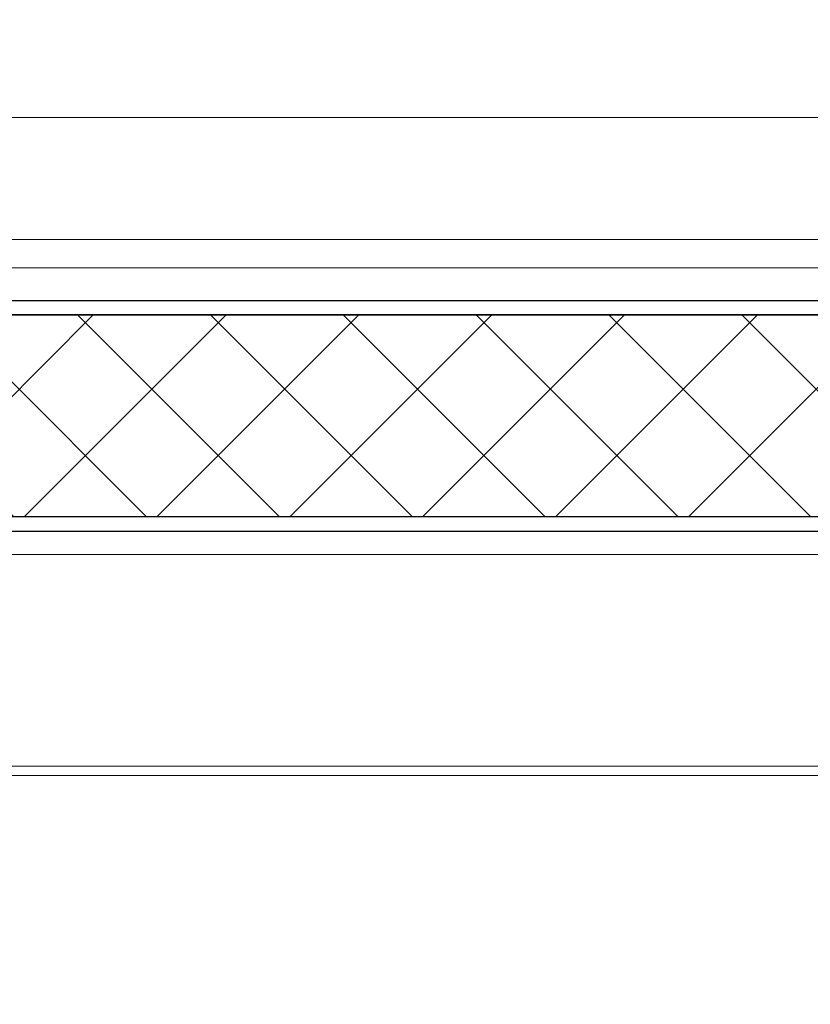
# Model space of a CAD drawing. Header units: millimetres. Extents: x 3652085 to 3778338, y -303702 to -273644.
# Tile 31 of 256: x 3656635 to 3656719, y -276444 to -276339. Entities that reach past the tile are written whole.
import ezdxf

# ---------------------------------------------------------------- set-up
doc = ezdxf.new("R2010")
doc.units = ezdxf.units.MM
doc.linetypes.add('AUSGEZOGEN', pattern=[0])
doc.linetypes.add('HIDDEN2', pattern=[4.7624999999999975, 3.174999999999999, -1.587499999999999])
for name, color, linetype in [('!!!! BALCONY', 7, 'Continuous'), ('DOOR', 7, 'AUSGEZOGEN'), ('FITINGS', 7, 'Continuous')]:
    doc.layers.add(name, color=color, linetype=linetype)
doc.layers.add('DOOR-IDEN   (HAUSART)', color=43, linetype='Continuous', lineweight=5)

# ---------------------------------------------------------------- blocks, each defined once
blk = doc.blocks.new('240168_s')
at = {"layer": 'FITINGS', "color": 7, "linetype": 'Continuous', "lineweight": -3}
for points in [[(-12, 26.50000000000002), (-12, 70.49999999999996, -0.4142135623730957), (-10.50000000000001, 71.99999999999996), (127.2576258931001, 71.99999999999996, -0.208864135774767), (128.3580380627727, 71.51935914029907, -0.06663227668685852), (134.9329132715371, 62.19405644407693, -0.5632510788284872), (133.6031437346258, 60.00000000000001), (19.00000000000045, 60.00000000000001, 0.4142024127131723), (12, 53), (12, 15), (-12, 15), (-12, 19.50000000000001, 0.1155102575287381)], [(-15, 0), (15, 0), (15, 13, 0.414213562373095), (13, 15), (-13, 15, 0.414213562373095), (-15, 13)]]:
    blk.add_lwpolyline(points, format="xyb", close=True, dxfattribs=at)
blk.add_lwpolyline([(-11.80727157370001, 25.51975154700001), (-12.03, 25.13397459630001), (-12.03, 20.86602540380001), (-11.8072715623, 20.48024843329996)], dxfattribs=at)
blk = doc.blocks.new('A$C054672D4 (2-2)')
at = {"layer": 'DOOR', "linetype": 'Continuous', "lineweight": -3}
h = blk.add_hatch(dxfattribs=at)
h.set_pattern_fill('_USER', color=3, scale=10, angle=-45.00000000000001, style=0, double=1, pattern_type=0)
h.set_pattern_definition([(314.9999999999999, (666.1333966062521, 82.83489308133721), (7.071067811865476, 7.071067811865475), []), (44.99999999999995, (666.1333966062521, 82.83489308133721), (-7.071067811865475, 7.071067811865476), [])])
h.paths.add_polyline_path([(666.1333966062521, -138.3433931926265), (687.6319753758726, -138.3433931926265), (687.631975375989, 470.6569147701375), (666.1333966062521, 470.6569147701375)])
at = {"color": 252, "elevation": 33706.18410929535}
for points in [[(638.6319753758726, 401.9573217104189), (638.6319753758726, -143.8433931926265)], [(639.6319753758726, 401.9573217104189), (639.6319753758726, -130.6455647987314)], [(662.1319753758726, 401.9573217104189), (662.1319753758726, -124.8433931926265)], [(692.6319753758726, 401.9573217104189), (692.6319753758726, -122.8433931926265)], [(695.6319753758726, 401.9573217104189), (695.6319753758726, -122.8433931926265)], [(708.6319753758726, 401.9573217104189), (708.6319753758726, -129.6756288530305)]]:
    blk.add_lwpolyline(points, dxfattribs=at)
at = {"color": 7, "linetype": 'HIDDEN2', "ltscale": 5}
blk.add_arc((646.6153032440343, 543.6771682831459, 33706.18410929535), 741.5373520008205, 270.889844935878, 0.4247055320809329, dxfattribs=at)
at = {"layer": 'DOOR', "color": 7, "linetype": 'Continuous', "lineweight": -3, "elevation": 33706.18410929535}
for points in [[(664.6333966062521, 401.9573217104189), (664.6333966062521, -138.3433931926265), (666.1333966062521, -138.3433931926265), (666.1333966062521, 401.9573217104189)], [(666.1333966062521, -138.3433931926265), (687.6319753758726, -138.3433931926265), (687.6319753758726, 401.9573217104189)], [(687.6319753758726, 401.9573217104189), (687.6319753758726, -138.3433931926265), (689.1319753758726, -138.3433931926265), (689.1319753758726, 401.9573217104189)]]:
    blk.add_lwpolyline(points, dxfattribs=at)
at = {"layer": 'FITINGS', "color": 7, "linetype": 'Continuous', "lineweight": -3, "rotation": 90}
blk.add_blockref('240168_s', (638.6319753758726, -170.4621128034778, 33706.18410929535), dxfattribs=at)

msp = doc.modelspace()

# ---------------------------------------------------------------- hatches: boundary and pattern name
at = {"layer": '!!!! BALCONY', "linetype": 'Continuous', "lineweight": 13}
h = msp.add_hatch(dxfattribs=at)
h.set_pattern_fill('NET', color=252, scale=50, angle=360, style=0)
h.set_pattern_definition([(359.9999999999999, (3852956.768149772, -411113.6295246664), (7.776507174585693e-14, 158.75), []), (90, (3852956.768149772, -411113.6295246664), (-158.75, 8.748570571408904e-14), [])])
h.paths.add_polyline_path([(3656189.316684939, -276684.6431689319), (3656189.316684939, -276683.8531733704), (3656190.89737294, -276683.8531733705), (3656191.687788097, -276683.0631778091), (3656191.687788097, -276682.2730943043), (3656193.268618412, -276682.2730943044), (3656195.214770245, -276683.5483615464), (3656198.989237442, -276683.891340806), (3656198.801382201, -276682.2730943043), (3656201.172627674, -276682.2730943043), (3656201.962900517, -276683.0631778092), (3656202.753315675, -276683.0631778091), (3656203.543730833, -276683.8531733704), (3656208.286079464, -276683.8531733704), (3656209.076494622, -276684.643168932), (3656213.818843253, -276684.6431689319), (3656214.609258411, -276685.4331644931), (3656216.980503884, -276685.4331644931), (3656217.770919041, -276686.2231600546), (3656218.561334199, -276686.2231600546), (3656221.722852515, -276687.013155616), (3656222.513267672, -276687.0131556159), (3656224.884370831, -276687.8031511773), (3656227.255616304, -276687.8031511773), (3656228.046031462, -276688.3538842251), (3656230.41713462, -276688.3538842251), (3656230.41713462, -276687.8031511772), (3656231.207549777, -276687.8031511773), (3656231.997964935, -276687.0131556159), (3656240.692389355, -276687.0131556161), (3656241.482804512, -276686.2231600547), (3656249.386671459, -276686.2231600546), (3656250.177086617, -276685.4331644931), (3656252.54833209, -276685.4331644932), (3656252.54833209, -276684.6431689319), (3656254.129020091, -276684.6431689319), (3656254.919435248, -276683.8531733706), (3656262.033029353, -276683.8531733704), (3656262.82344451, -276684.6431689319), (3656263.613859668, -276684.6431689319), (3656264.404132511, -276685.4331644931), (3656268.356208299, -276685.4331644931), (3656269.146623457, -276684.6431689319), (3656274.679387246, -276684.6431689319), (3656276.260075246, -276683.8531733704), (3656294.79629625, -276683.8531733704), (3656296.020027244, -276683.8531733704), (3656296.020027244, -276683.0631778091), (3656299.971960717, -276683.0631778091), (3656300.762375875, -276682.2730943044), (3656312.61831861, -276682.2730943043), (3656314.199148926, -276683.063177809), (3656314.989564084, -276683.8531733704), (3656315.779836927, -276683.8531733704), (3656317.360667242, -276684.6431689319), (3656318.941497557, -276686.2231600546), (3656321.312600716, -276686.2231600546), (3656322.103015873, -276685.4331644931), (3656335.539788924, -276685.4331644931), (3656335.539788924, -276684.6431689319), (3656347.39573166, -276684.6431689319), (3656348.186146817, -276683.8531733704), (3656352.928495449, -276683.8531733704), (3656352.928495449, -276683.0631778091), (3656354.509325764, -276683.0631778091), (3656354.509325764, -276683.8531733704), (3656356.090013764, -276683.8531733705), (3656358.461259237, -276686.2231600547), (3656360.042089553, -276686.2231600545), (3656360.042089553, -276687.0131556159), (3656361.622777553, -276687.0131556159), (3656361.622777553, -276685.4331644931), (3656363.994023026, -276685.4331644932), (3656364.784438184, -276684.6431689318), (3656373.478720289, -276684.6431689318), (3656374.269135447, -276685.4331644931), (3656375.059550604, -276685.4331644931), (3656375.849965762, -276686.2231600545), (3656376.640380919, -276685.4331644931), (3656377.430796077, -276685.4331644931), (3656379.011484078, -276684.6431689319), (3656381.382729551, -276683.8531733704), (3656382.963559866, -276683.8531733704), (3656383.753975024, -276683.0631778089), (3656386.91549334, -276683.063177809), (3656387.705908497, -276683.8531733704), (3656389.286738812, -276683.8531733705), (3656390.867426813, -276684.6431689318), (3656392.448257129, -276685.4331644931), (3656394.819502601, -276685.4331644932), (3656395.609775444, -276684.6431689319), (3656399.561851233, -276684.6431689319), (3656400.35226639, -276683.8531733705), (3656410.627378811, -276683.8531733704), (3656410.627378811, -276684.6431689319), (3656418.531245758, -276684.6431689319), (3656419.321660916, -276683.8531733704), (3656421.692906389, -276683.8531733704), (3656423.273736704, -276682.2731822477), (3656423.273736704, -276682.2730943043), (3656424.854424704, -276682.2730943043), (3656425.644839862, -276683.0631778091), (3656426.43525502, -276683.8531733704), (3656428.806500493, -276683.8531733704), (3656429.596773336, -276684.6431689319), (3656436.71036744, -276684.6431689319), (3656437.500782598, -276683.8531733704), (3656437.500782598, -276683.063177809), (3656438.291197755, -276682.2730943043), (3656439.081612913, -276682.2730943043), (3656439.872028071, -276681.4830987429), (3656442.243131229, -276681.4830987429), (3656442.243131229, -276682.2730943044), (3656444.614376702, -276682.2730943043), (3656445.404791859, -276683.0631778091), (3656446.195207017, -276683.063177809), (3656446.98547986, -276683.8531733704), (3656455.67990428, -276683.8531733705), (3656456.470319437, -276684.6431689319), (3656459.631837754, -276684.6431689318), (3656460.422252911, -276685.4331644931), (3656464.374186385, -276685.4331644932), (3656465.164601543, -276684.6431689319), (3656467.535847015, -276684.6431689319), (3656468.326262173, -276683.8531733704), (3656478.601374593, -276683.8531733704), (3656479.391789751, -276684.6431689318), (3656484.92455354, -276684.6431689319), (3656487.295656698, -276685.4331644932), (3656489.423528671, -276684.6431689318), (3656498.551042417, -276684.6431689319), (3656499.341457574, -276683.8531733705), (3656499.341457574, -276683.0631778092), (3656500.131872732, -276682.2730943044), (3656500.922287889, -276682.2730943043), (3656501.712703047, -276681.4830987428), (3656504.083806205, -276681.4830987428), (3656504.083806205, -276682.2730943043), (3656506.455051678, -276682.2730943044), (3656507.245466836, -276683.0631778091), (3656508.035881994, -276683.0631778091), (3656508.826154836, -276683.8531733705), (3656517.520579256, -276683.8531733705), (3656518.310994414, -276684.6431689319), (3656521.47251273, -276684.6431689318), (3656522.262927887, -276685.4331644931), (3656526.214861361, -276685.4331644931), (3656527.005276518, -276684.643168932), (3656529.376521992, -276684.6431689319), (3656530.166937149, -276683.8531733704), (3656540.442049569, -276683.8531733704), (3656541.232464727, -276684.6431689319), (3656546.765228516, -276684.6431689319), (3656549.136331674, -276685.4331644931), (3656551.507577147, -276685.4331644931), (3656552.359659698, -276685.8589796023), (3656556.934837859, -276683.8532065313), (3656557.725253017, -276684.6432020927), (3656563.258016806, -276684.6432020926), (3656565.629119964, -276685.433197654), (3656567.756991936, -276684.6432020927), (3656576.884505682, -276684.6432020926), (3656577.67492084, -276683.8532065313), (3656577.67492084, -276683.06321097), (3656578.465335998, -276682.2731274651), (3656579.255751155, -276682.273127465), (3656580.046166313, -276681.4831319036), (3656582.417269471, -276681.4831319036), (3656582.417269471, -276682.2731274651), (3656584.788514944, -276682.2731274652), (3656585.578930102, -276683.0632109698), (3656586.369345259, -276683.0632109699), (3656587.159618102, -276683.8532065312), (3656595.854042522, -276683.8532065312), (3656596.64445768, -276684.6432020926), (3656607.553502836, -276684.6431689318), (3656610.715021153, -276683.8531733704), (3656612.295851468, -276683.8531733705), (3656613.086266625, -276683.0631778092), (3656613.876539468, -276683.063177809), (3656614.666954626, -276682.2730943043), (3656616.247784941, -276682.2730943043), (3656618.760348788, -276682.5195117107), (3656622.191695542, -276683.2053822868), (3656624.151794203, -276682.2730943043), (3656625.732482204, -276682.2730943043), (3656626.522897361, -276683.0631778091), (3656628.103727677, -276683.0631778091), (3656628.103727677, -276683.8531733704), (3656630.47497315, -276683.8531733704), (3656631.265245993, -276684.6431689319), (3656634.426906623, -276684.6431689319), (3656635.217321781, -276685.4331644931), (3656639.169255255, -276685.4331644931), (3656639.959670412, -276686.2231600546), (3656645.492434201, -276686.2231600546), (3656646.282849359, -276685.4331644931), (3656651.815613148, -276685.4331644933), (3656652.606028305, -276684.6431689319), (3656657.348376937, -276684.6431689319), (3656658.138792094, -276683.8531733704), (3656666.8330742, -276683.8531733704), (3656666.8330742, -276684.6431689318), (3656692.125789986, -276684.6431689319), (3656692.125789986, -276683.8531733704), (3656693.706477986, -276683.8531733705), (3656694.496893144, -276683.0631778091), (3656694.496893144, -276682.2730943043), (3656696.077723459, -276682.2730943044), (3656698.023875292, -276683.5483615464), (3656701.798342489, -276683.891340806), (3656701.610487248, -276682.2730943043), (3656703.981732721, -276682.2730943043), (3656704.772005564, -276683.0631778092), (3656705.562420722, -276683.0631778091), (3656706.352835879, -276683.8531733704), (3656708.339456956, -276683.8531733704), (3656709.920144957, -276683.8531733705), (3656710.710560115, -276683.0631778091), (3656710.710560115, -276682.2730943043), (3656712.29139043, -276682.2730943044), (3656714.237542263, -276683.5483615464), (3656718.01200946, -276683.891340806), (3656717.824154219, -276682.2730943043), (3656720.195399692, -276682.2730943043), (3656720.985672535, -276683.0631778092), (3656721.776087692, -276683.0631778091), (3656722.566502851, -276683.8531733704), (3656725.329446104, -276683.8531733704), (3656725.329446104, -276688.8984505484), (3656725.329446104, -276690.8812360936), (3656724.640961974, -276690.8812360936), (3656724.640961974, -276691.8569804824), (3656723.850966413, -276691.8569804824), (3656724.640961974, -276692.64739564), (3656725.430957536, -276693.4376684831), (3656725.430957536, -276697.3897442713), (3656726.220953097, -276698.1801594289), (3656726.220953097, -276708.4552718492), (3656725.430957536, -276708.4552718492), (3656725.430957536, -276716.3591387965), (3656726.220953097, -276717.1495539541), (3656726.220953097, -276719.5207994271), (3656727.010948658, -276720.3112145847), (3656727.010948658, -276721.1016297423), (3656727.801032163, -276721.1016297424), (3656727.801032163, -276722.682317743), (3656727.010948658, -276723.4727329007), (3656726.220953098, -276724.2631480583), (3656726.220953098, -276726.6343935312), (3656725.430957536, -276727.4246663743), (3656725.430957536, -276734.5382604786), (3656726.220953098, -276735.3286756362), (3656727.010948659, -276735.3286756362), (3656727.801032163, -276736.1190907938), (3656727.801032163, -276736.9095059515), (3656728.591027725, -276737.6999211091), (3656728.591027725, -276740.0710242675), (3656727.801032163, -276740.0710242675), (3656727.801032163, -276742.4422697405), (3656727.010948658, -276743.2326848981), (3656727.010948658, -276744.0231000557), (3656726.220953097, -276744.8133728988), (3656726.220953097, -276753.5077973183), (3656725.430957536, -276754.298212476), (3656725.430957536, -276757.4597307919), (3656724.640961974, -276758.2501459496), (3656724.640961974, -276762.2020794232), (3656725.430957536, -276762.9924945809), (3656725.430957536, -276765.3637400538), (3656726.220953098, -276766.1541552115), (3656726.220953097, -276776.4292676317), (3656725.430957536, -276777.2196827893), (3656725.430957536, -276782.7524465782), (3656724.640961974, -276785.1235497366), (3656725.430957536, -276787.2514217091), (3656725.430957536, -276796.3789354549), (3656726.220953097, -276797.1693506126), (3656727.010948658, -276797.1693506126), (3656727.801032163, -276797.9597657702), (3656727.801032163, -276798.354973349), (3656727.801032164, -276798.7501809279), (3656728.591027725, -276799.5405960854), (3656728.591027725, -276801.9116992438), (3656727.801032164, -276801.9116992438), (3656727.801032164, -276804.2829447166), (3656727.010948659, -276805.0733598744), (3656727.010948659, -276805.8637750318), (3656726.483452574, -276806.3914562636), (3656726.220953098, -276806.6540478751), (3656726.220953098, -276808.4359372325, -0.317837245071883), (3656726.720853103, -276809.1429026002), (3656726.720853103, -276816.3914526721), (3656726.720853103, -276820.3264102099), (3656779.969026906, -276820.3264102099), (3656894.711245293, -276820.3264102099), (3656894.711245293, -276685.3507641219), (3656894.711245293, -276679.2746308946), (3656894.711245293, -276669.2746308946), (3656894.711245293, -276646.1024424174), (3656894.711245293, -276220.0949484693), (3656983.078144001, -276193.2772118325), (3656806.344346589, -276169.7019654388), (3656894.711245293, -276146.3549058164), (3656894.711245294, -275978.2431308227), (3656894.711245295, -275935.3198270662), (3656894.711245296, -275669.8847557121), (3656894.711245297, -275537.8881652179), (3656894.711245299, -275005.8916169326), (3656178.040870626, -275005.8916169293), (3656128.420972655, -275005.8916169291), (3656123.175843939, -275005.891616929), (3656123.175843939, -275009.639172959), (3656123.9658395, -275010.4295881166), (3656123.9658395, -275020.7047005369), (3656123.175843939, -275020.7047005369), (3656123.175843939, -275028.6085674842), (3656123.9658395, -275029.3989826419), (3656123.9658395, -275031.7702281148), (3656124.755835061, -275032.5606432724), (3656124.755835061, -275033.35105843), (3656125.545918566, -275033.35105843), (3656125.545918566, -275034.9317464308), (3656124.755835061, -275035.7221615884), (3656123.9658395, -275036.5125767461), (3656123.9658395, -275038.883822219), (3656123.175843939, -275039.674095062), (3656123.175843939, -275046.7876891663), (3656123.9658395, -275047.5781043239), (3656124.755835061, -275047.5781043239), (3656125.545918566, -275048.3685194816), (3656125.545918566, -275049.1589346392), (3656126.335914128, -275049.9493497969), (3656126.335914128, -275052.3204529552), (3656125.545918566, -275052.3204529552), (3656125.545918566, -275054.6916984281), (3656124.755835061, -275055.4821135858), (3656124.755835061, -275056.2725287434), (3656123.9658395, -275057.0628015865), (3656123.9658395, -275065.757226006), (3656123.175843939, -275066.5476411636), (3656123.175843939, -275069.7091594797), (3656122.385848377, -275070.4995746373), (3656122.385848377, -275070.5493652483), (3656121.593587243, -275070.5493652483), (3656121.593587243, -275071.5698149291), (3656122.383582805, -275072.3602300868), (3656122.383582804, -275077.8929938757), (3656123.173578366, -275078.6834090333), (3656123.173578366, -275083.4257576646), (3656123.963573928, -275084.2161728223), (3656123.963573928, -275092.9104549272), (3656123.173578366, -275092.9104549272), (3656123.173578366, -275105.8916169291), (3656123.173578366, -275118.2031707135), (3656123.963573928, -275118.2031707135), (3656123.963573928, -275119.7838587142), (3656124.753569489, -275120.5742738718), (3656125.543652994, -275120.5742738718), (3656125.543652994, -275122.1551041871), (3656124.268385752, -275124.1012560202), (3656123.925406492, -275127.875723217), (3656125.543652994, -275127.6878679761), (3656125.543652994, -275130.059113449), (3656124.753569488, -275130.8493862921), (3656124.753569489, -275131.6398014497), (3656123.963573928, -275132.4302166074), (3656123.963573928, -275137.1725652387), (3656123.173578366, -275137.9629803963), (3656123.173578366, -275142.7053290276), (3656122.383582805, -275143.4957441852), (3656122.383582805, -275145.8669896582), (3656121.593587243, -275146.6574048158), (3656121.593587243, -275147.4478199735), (3656120.803591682, -275150.6093382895), (3656120.803591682, -275151.3997534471), (3656120.013596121, -275153.7708566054), (3656120.013596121, -275156.1421020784), (3656119.462863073, -275156.932517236), (3656119.462863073, -275159.3036203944), (3656120.013596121, -275159.3036203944), (3656120.013596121, -275160.0940355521), (3656120.803591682, -275160.8844507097), (3656120.803591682, -275169.5788751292), (3656121.593587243, -275170.3692902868), (3656121.593587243, -275178.2731572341), (3656122.383582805, -275179.0635723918), (3656122.383582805, -275181.4348178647), (3656123.173578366, -275181.4348178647), (3656123.173578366, -275183.0155058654), (3656123.963573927, -275183.8059210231), (3656123.963573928, -275190.9195151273), (3656123.173578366, -275191.7099302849), (3656123.173578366, -275192.5003454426), (3656122.383582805, -275193.2906182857), (3656122.383582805, -275197.2426940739), (3656123.173578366, -275198.0331092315), (3656123.173578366, -275203.5658730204), (3656123.963573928, -275205.1465610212), (3656123.963573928, -275224.9065130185), (3656124.753569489, -275224.9065130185), (3656124.753569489, -275228.8584464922), (3656125.543652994, -275229.6488616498), (3656125.543652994, -275241.5048043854), (3656124.753569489, -275243.0856347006), (3656123.963573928, -275243.8760498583), (3656123.963573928, -275244.6663227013), (3656123.173578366, -275246.2471530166), (3656121.593587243, -275247.8279833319), (3656121.593587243, -275250.1990864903), (3656122.383582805, -275250.9895016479), (3656122.383582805, -275264.4262746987), (3656123.173578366, -275264.4262746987), (3656123.173578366, -275276.2822174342), (3656123.963573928, -275277.0726325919), (3656123.963573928, -275281.8149812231), (3656124.753569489, -275281.8149812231), (3656124.753569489, -275283.3958115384), (3656123.963573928, -275283.3958115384), (3656123.963573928, -275284.9764995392), (3656121.593587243, -275287.3477450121), (3656121.593587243, -275288.9285753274), (3656120.803591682, -275290.5092633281), (3656122.383582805, -275290.5092633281), (3656122.383582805, -275292.880508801), (3656123.173578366, -275293.6709239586), (3656123.173578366, -275302.3652060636), (3656122.383582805, -275303.1556212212), (3656122.383582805, -275303.9460363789), (3656121.593587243, -275304.7364515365), (3656122.383582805, -275305.5268666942), (3656122.383582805, -275306.3172818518), (3656123.173578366, -275307.8979698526), (3656123.963573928, -275310.2692153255), (3656123.963573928, -275311.8500456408), (3656124.753569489, -275312.6404607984), (3656124.753569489, -275315.8019791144), (3656123.963573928, -275316.592394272), (3656123.963573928, -275318.1732245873), (3656123.173578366, -275319.7539125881), (3656122.383582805, -275321.3347429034), (3656122.383582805, -275323.7059883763), (3656123.173578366, -275324.4962612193), (3656123.173578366, -275328.4483370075), (3656123.963573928, -275329.2387521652), (3656123.963573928, -275339.5138645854), (3656123.173578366, -275339.5138645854), (3656123.173578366, -275347.4177315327), (3656123.963573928, -275348.2081466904), (3656123.963573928, -275350.5793921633), (3656125.54356505, -275352.1602224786), (3656125.543652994, -275352.1602224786), (3656125.543652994, -275353.7409104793), (3656124.753569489, -275354.531325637), (3656123.963573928, -275355.3217407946), (3656123.963573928, -275357.6929862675), (3656123.173578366, -275358.4832591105), (3656123.173578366, -275365.5968532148), (3656123.963573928, -275366.3872683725), (3656124.753569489, -275366.3872683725), (3656125.543652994, -275367.1776835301), (3656125.543652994, -275367.9680986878), (3656126.333648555, -275368.7585138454), (3656126.333648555, -275371.1296170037), (3656125.148663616, -275374.6864599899), (3656123.963573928, -275375.871965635), (3656123.963573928, -275384.5663900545), (3656123.173578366, -275385.3568052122), (3656123.173578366, -275388.5183235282), (3656122.383582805, -275389.3087386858), (3656122.383582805, -275389.3585292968), (3656122.382729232, -275392.6508974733), (3656123.172761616, -275393.441349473), (3656123.962757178, -275395.0221797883), (3656123.962757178, -275395.8124526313), (3656124.752752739, -275396.6028677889), (3656125.542836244, -275398.1836981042), (3656125.542836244, -275410.0396408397), (3656124.752752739, -275410.8300559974), (3656124.752752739, -275414.7819894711), (3656123.962757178, -275414.7819894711), (3656123.962757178, -275416.0057204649), (3656123.962757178, -275434.5419414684), (3656123.172761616, -275436.1226294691), (3656123.172761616, -275441.6553932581), (3656122.382766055, -275442.4458084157), (3656122.382766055, -275446.3978842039), (3656123.172761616, -275447.188157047), (3656123.172761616, -275447.9785722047), (3656123.962757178, -275448.7689873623), (3656123.962757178, -275455.8825814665), (3656123.172761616, -275456.6729966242), (3656123.172761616, -275458.2536846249), (3656122.382766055, -275458.2536846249), (3656122.382766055, -275460.6249300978), (3656121.592770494, -275461.4153452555), (3656121.592770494, -275469.3192122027), (3656120.802774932, -275470.1096273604), (3656120.802774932, -275478.8040517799), (3656120.012779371, -275479.5944669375), (3656120.012779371, -275480.3848820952), (3656119.462046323, -275482.7559852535), (3656120.012779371, -275483.5464004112), (3656120.012779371, -275485.9176458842), (3656120.802774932, -275488.2887490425), (3656120.802774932, -275489.0791642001), (3656121.856118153, -275493.2945852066), (3656122.382766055, -275493.8215128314), (3656122.382766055, -275496.1927583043), (3656123.172761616, -275496.983173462), (3656123.172761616, -275501.7255220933), (3656123.962757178, -275502.5159372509), (3656123.962757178, -275507.2582858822), (3656124.752752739, -275508.0487010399), (3656124.752752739, -275508.8391161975), (3656125.542836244, -275509.6293890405), (3656125.542836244, -275512.0006345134), (3656123.924589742, -275511.8127792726), (3656124.267569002, -275515.5872464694), (3656125.542836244, -275517.5333983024), (3656125.542836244, -275519.1142286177), (3656124.752752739, -275519.1142286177), (3656123.962757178, -275519.9046437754), (3656123.962757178, -275521.4853317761), (3656123.172761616, -275521.4853317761), (3656123.172762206, -275561.7963261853), (3656123.962757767, -275561.7963261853), (3656123.962757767, -275563.3963297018), (3656123.172729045, -275563.3963297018), (3656123.172729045, -275567.8536482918), (3656123.962724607, -275568.6440634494), (3656121.956951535, -275573.2192416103), (3656122.382766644, -275574.0713241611), (3656122.382766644, -275576.4425696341), (3656123.172762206, -275578.8136727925), (3656123.172762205, -275584.3464365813), (3656123.962757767, -275585.136851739), (3656123.962757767, -275595.4119641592), (3656123.172762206, -275596.2023793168), (3656123.172762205, -275598.5736247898), (3656122.382766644, -275599.3640399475), (3656122.382766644, -275603.3159734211), (3656123.172762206, -275604.1063885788), (3656123.172762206, -275607.2679068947), (3656123.962757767, -275608.0583220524), (3656123.962757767, -275616.7527464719), (3656124.752753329, -275617.5430193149), (3656124.752753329, -275618.3334344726), (3656125.542836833, -275619.1238496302), (3656125.542836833, -275621.4950951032), (3656126.332832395, -275621.4950951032), (3656126.332832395, -275623.8661982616), (3656125.542836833, -275624.6566134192), (3656125.542836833, -275625.4470285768), (3656124.752753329, -275626.2374437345), (3656123.962757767, -275626.2374437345), (3656123.172762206, -275627.0278588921), (3656123.172762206, -275636.1553726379), (3656122.634366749, -275637.6055537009), (3656122.926895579, -275638.8904952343), (3656117.043588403, -275638.8904952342), (3656116.253173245, -275639.6804907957), (3656111.677995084, -275637.6747177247), (3656110.825912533, -275638.1005328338), (3656108.45466706, -275638.1005328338), (3656106.083563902, -275638.890528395), (3656100.550800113, -275638.890528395), (3656099.760384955, -275639.6805239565), (3656089.485272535, -275639.6805239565), (3656088.694857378, -275638.890528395), (3656086.323611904, -275638.8905283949), (3656085.533196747, -275638.1005328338), (3656081.581263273, -275638.1005328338), (3656080.790848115, -275638.8905283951), (3656077.6293298, -275638.890528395), (3656076.838914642, -275639.6805239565), (3656073.0136602, -275640.7306096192), (3656069.188405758, -275638.8905283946), (3656059.017379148, -275638.9293086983), (3656054.930514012, -275638.9448911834), (3656054.930514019, -275638.9067629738, -0.2714218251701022), (3656051.91028835, -275638.8763389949), (3656051.910952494, -275669.8843659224), (3656051.910952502, -275669.8847557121), (3656051.911539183, -275697.2761210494), (3656051.925506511, -276349.3925599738), (3656781.128801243, -276349.3972781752, -0.383387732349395), (3656782.022621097, -276350.3916250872), (3656782.022621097, -276351.8916250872, -0.414213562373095), (3656781.522621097, -276352.3916250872), (3656780.522621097, -276352.3916250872), (3656780.522621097, -276351.8916250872), (3656779.022621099, -276351.8916250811, 0.4142135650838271), (3656778.022621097, -276352.8916250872), (3656778.022621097, -276364.5916250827), (3656782.022621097, -276364.5916250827), (3656782.022621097, -276363.5916250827), (3656783.022621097, -276363.5916250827), (3656783.022621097, -276364.5916250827), (3656783.022621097, -276379.2916250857), (3656780.822621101, -276379.2916250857), (3656780.822621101, -276381.1916250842), (3656779.022621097, -276381.1916250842), (3656779.022621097, -276379.1416250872), (3656772.722621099, -276379.1416250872, 0.4142135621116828), (3656771.2226211, -276380.6416250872), (3656771.2226211, -276386.8720098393), (3656770.922621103, -276387.3916250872), (3656771.2226211, -276387.9112403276), (3656771.222621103, -276394.1416250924, 0.4142135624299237), (3656772.7226211, -276395.6416250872), (3656779.022621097, -276395.6416250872), (3656779.022621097, -276393.5916250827), (3656780.822621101, -276393.5916250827), (3656780.822621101, -276395.4916250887), (3656783.022621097, -276395.4916250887), (3656783.022621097, -276404.8916250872), (3656793.022621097, -276404.8916250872), (3656793.022621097, -276403.3921482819), (3656792.199982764, -276399.8921482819), (3656797.949979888, -276399.8921482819), (3656797.949982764, -276399.8923335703), (3656803.699982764, -276399.8923335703), (3656803.022621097, -276403.3923335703), (3656803.022621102, -276415.3918103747, -0.4142135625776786), (3656799.022621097, -276419.3918103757), (3656785.641340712, -276419.3918103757), (3656785.641340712, -276432.3918103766, -0.4142135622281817), (3656783.641340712, -276434.3918103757), (3656782.641340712, -276434.3918103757), (3656782.641340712, -276438.8916250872), (3656782.641340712, -276440.2058742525), (3656782.671340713, -276440.2578357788), (3656782.671340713, -276441.4456637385), (3656782.671340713, -276444.5257849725), (3656782.664065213, -276441.4456637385), (3656782.266226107, -276441.4456637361, 0.07304376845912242), (3656782.641340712, -276445.8916250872), (3656782.64134071, -276489.8916250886, -0.4142135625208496), (3656781.141340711, -276491.3916250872), (3656643.383714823, -276491.3916250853, -0.2088641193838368), (3656642.283302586, -276490.9109841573, -0.06663226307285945), (3656635.708427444, -276481.5856815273, -0.5632510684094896), (3656637.038196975, -276479.3916250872), (3656751.641340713, -276479.3916250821, 0.4142023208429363), (3656758.641340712, -276472.3916250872), (3656758.641340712, -276441.4456637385), (3656758.641340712, -276434.3918103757), (3656757.641340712, -276434.3918103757, -0.414213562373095), (3656755.641340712, -276432.3918103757), (3656755.641340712, -276419.3918103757), (3656754.22361976, -276419.3918103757), (3656744.022621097, -276419.3918103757), (3656212.624995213, -276419.3918103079), (3656198.12603126, -276419.3918103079), (3656190.793129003, -276419.3918103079), (3656188.040870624, -276419.3918103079), (3656178.040870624, -276419.3918103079), (3656133.9264382, -276419.3918103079), (3656123.725439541, -276419.3918103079), (3656068.9264382, -276419.3918103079, -0.414213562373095), (3656064.9264382, -276415.3918103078), (3656064.9264382, -276406.3918103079), (3656062.4264382, -276406.3918103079, -0.9999999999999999), (3656054.4264382, -276406.3918103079), (3656051.926438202, -276406.3918103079), (3656051.926438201, -276422.897543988, -0.2697335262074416), (3656054.930514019, -276422.8767349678), (3656069.188405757, -276422.8929695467), (3656073.013660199, -276421.0528883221), (3656076.838914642, -276422.1029739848), (3656077.629329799, -276422.8929695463), (3656080.790848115, -276422.8929695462), (3656081.581263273, -276423.6829651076), (3656085.533196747, -276423.6829651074), (3656086.323611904, -276422.8929695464), (3656088.694857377, -276422.8929695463), (3656089.485272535, -276422.1029739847), (3656099.760384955, -276422.1029739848), (3656100.550800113, -276422.8929695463), (3656106.083563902, -276422.8929695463), (3656108.45466706, -276423.6829651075), (3656110.825912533, -276423.6829651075), (3656111.677995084, -276424.1087802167), (3656116.253173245, -276422.1030071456), (3656117.043588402, -276422.893002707), (3656122.926895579, -276422.893002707), (3656122.634366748, -276424.1779442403), (3656123.172762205, -276425.6281253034), (3656123.172762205, -276434.7556390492), (3656123.962757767, -276435.5460542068), (3656124.752753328, -276435.5460542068), (3656125.542836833, -276436.3364693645), (3656125.542836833, -276437.1268845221), (3656126.332832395, -276437.9172996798), (3656126.332832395, -276440.2884028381), (3656125.542836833, -276440.2884028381), (3656125.542836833, -276442.659648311), (3656124.752753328, -276443.4500634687), (3656124.752753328, -276444.2404786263), (3656123.962757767, -276445.0307514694), (3656123.962757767, -276453.7251758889), (3656123.172762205, -276454.5155910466), (3656123.172762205, -276457.6771093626), (3656122.382766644, -276458.4675245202), (3656122.382766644, -276462.4194579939), (3656123.172762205, -276463.2098731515), (3656123.172762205, -276465.5811186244), (3656123.962757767, -276466.371533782), (3656123.962757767, -276476.6466462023), (3656123.172762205, -276477.4370613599), (3656123.172762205, -276482.9698251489), (3656122.382766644, -276485.3409283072), (3656122.382766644, -276487.7121737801), (3656121.956951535, -276488.5642563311), (3656123.962724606, -276493.1394344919), (3656123.172729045, -276493.9298496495), (3656123.172729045, -276498.3871682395), (3656123.962757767, -276498.3871682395), (3656123.962757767, -276499.987171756), (3656123.172762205, -276499.987171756), (3656123.172761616, -276540.2981661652), (3656123.962757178, -276540.2981661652), (3656123.962757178, -276541.878854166), (3656124.752752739, -276542.6692693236), (3656125.542836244, -276542.6692693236), (3656125.542836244, -276544.2500996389), (3656124.267569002, -276546.1962514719), (3656123.924589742, -276549.9707186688), (3656125.542836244, -276549.7828634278), (3656125.542836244, -276552.1541089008), (3656124.752752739, -276552.9443817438), (3656124.752752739, -276553.7347969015), (3656123.962757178, -276554.5252120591), (3656123.962757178, -276559.2675606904), (3656123.172761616, -276560.057975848), (3656123.172761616, -276564.8003244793), (3656122.382766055, -276565.590739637), (3656122.382766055, -276567.9619851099), (3656121.592770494, -276568.7524002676), (3656121.592770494, -276569.5428154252), (3656120.802774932, -276572.7043337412), (3656120.802774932, -276573.4947488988), (3656120.012779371, -276575.8658520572), (3656120.012779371, -276578.2370975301), (3656119.462046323, -276579.0275126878), (3656119.462046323, -276581.3986158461), (3656120.012779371, -276581.3986158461), (3656120.012779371, -276582.1890310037), (3656120.802774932, -276582.9794461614), (3656120.802774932, -276591.6738705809), (3656121.592770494, -276592.4642857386), (3656121.592770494, -276600.3681526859), (3656122.382766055, -276601.1585678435), (3656122.382766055, -276603.5298133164), (3656123.172761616, -276603.5298133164), (3656123.172761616, -276605.1105013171), (3656123.962757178, -276605.9009164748), (3656123.962757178, -276613.014510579), (3656123.172761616, -276613.8049257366), (3656123.172761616, -276614.5953408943), (3656122.382766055, -276615.3856137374), (3656122.382766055, -276619.3376895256), (3656123.172761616, -276620.1281046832), (3656123.172761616, -276625.6608684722), (3656123.962757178, -276627.2415564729), (3656123.962757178, -276645.7777774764), (3656123.962757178, -276647.0015084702), (3656124.752752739, -276647.0015084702), (3656124.752752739, -276650.9534419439), (3656125.542836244, -276651.7438571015), (3656125.542836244, -276663.599799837), (3656124.752752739, -276665.1806301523), (3656123.962757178, -276665.97104531), (3656123.962757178, -276666.7613181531), (3656123.172761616, -276668.3421484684), (3656121.592770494, -276669.9229787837), (3656121.592770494, -276672.294081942), (3656122.382766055, -276673.0844970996), (3656122.382766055, -276679.2746308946), (3656123.172761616, -276679.2746308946), (3656123.172761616, -276682.2730943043), (3656123.438679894, -276682.2730943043), (3656125.951243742, -276682.5195117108), (3656129.382590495, -276683.2053822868), (3656131.342689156, -276682.2730943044), (3656132.923377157, -276682.2730943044), (3656133.713792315, -276683.0631778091), (3656135.29462263, -276683.0631778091), (3656135.29462263, -276683.8531733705), (3656137.665868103, -276683.8531733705), (3656138.456140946, -276684.6431689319), (3656141.617801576, -276684.6431689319), (3656142.408216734, -276685.4331644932), (3656146.360150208, -276685.4331644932), (3656147.150565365, -276686.2231600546), (3656152.683329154, -276686.2231600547), (3656153.473744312, -276685.4331644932), (3656159.006508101, -276685.4331644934), (3656159.796923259, -276684.6431689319), (3656164.53927189, -276684.6431689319), (3656165.329687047, -276683.8531733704), (3656174.023969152, -276683.8531733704), (3656174.023969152, -276684.6431689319), (3656178.040870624, -276684.6431689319)])

# ---------------------------------------------------------------- block references
at = {"layer": 'DOOR-IDEN   (HAUSART)', "color": 1, "rotation": 89.99999999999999}
msp.add_blockref('A$C054672D4 (2-2)', (3656600.083352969, -277058.0237856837, -33706.18410929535), dxfattribs=at)

doc.saveas('drawing.dxf')
